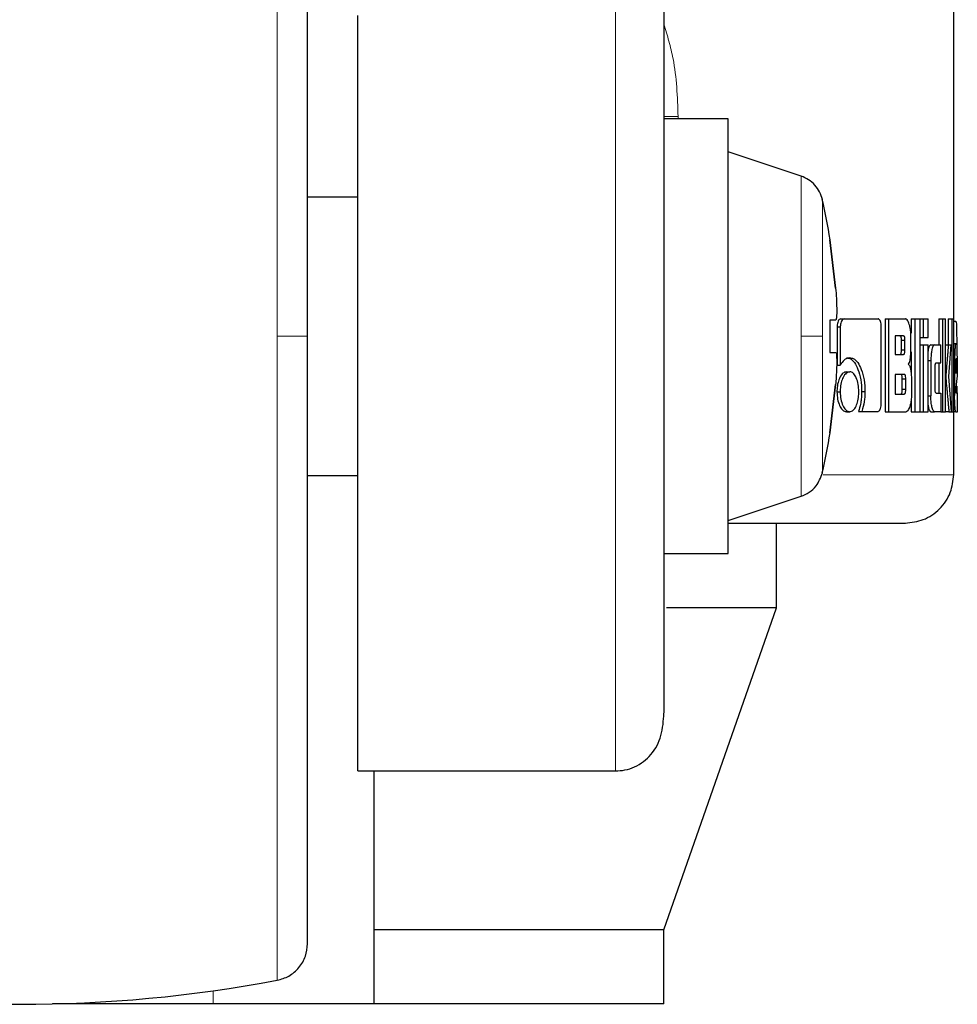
# Model space of a CAD drawing. Header units: millimetres. Extents: x 31 to 245, y 68 to 148.
# Tile 60 of 72: x 219.33 to 220.34, y 67.53 to 68.6. Entities that reach past the tile are written whole.
import ezdxf

# ---------------------------------------------------------------- set-up
doc = ezdxf.new("R2010")
doc.units = ezdxf.units.MM
doc.linetypes.add('PHANTOM', pattern=[12.7, 6.35, -1.27, 1.27, -1.27, 1.27, -1.27])

msp = doc.modelspace()

# ---------------------------------------------------------------- linework, layer by layer
at = {"color": 7, "linetype": 'Continuous', "lineweight": 25}
for p, q in [((220.3355, 68.2468), (220.3355, 69.4936)), ((219.6935, 67.7863), (219.6935, 68.6006)), ((220.0926, 68.489), (220.0232, 68.489)), ((220.0926, 68.2548), (220.0926, 68.489)), ((220.1711, 68.4273), (220.0926, 68.4535)), ((219.6935, 68.4048), (219.6392, 68.4048)), ((220.2021, 68.3589), (220.2023, 68.3589)), ((220.2021, 68.3589), (220.2083, 68.3068)), ((220.2083, 68.3068), (220.2021, 68.3589)), ((220.2083, 68.2721), (220.2021, 68.2721)), ((220.2021, 68.2721), (220.2021, 68.2374)), ((220.2083, 68.2721), (220.2021, 68.2721)), ((220.2139, 68.2735), (220.2174, 68.2735)), ((220.2174, 68.2735), (220.254, 68.2735)), ((220.2615, 68.2735), (220.2615, 68.1735)), ((220.2615, 68.2735), (220.2652, 68.2735)), ((220.2652, 68.2735), (220.2652, 68.1735)), ((220.2652, 68.2735), (220.2834, 68.2735)), ((220.2896, 68.2735), (220.2896, 68.258)), ((220.2896, 68.2735), (220.2935, 68.2735)), ((220.2935, 68.2735), (220.2993, 68.2735)), ((220.2935, 68.2735), (220.2935, 68.1735)), ((220.2993, 68.1735), (220.2993, 68.2735)), ((220.2993, 68.2735), (220.3027, 68.2735)), ((220.3027, 68.2735), (220.3027, 68.2535)), ((220.3027, 68.2735), (220.3078, 68.2735)), ((220.3078, 68.2535), (220.3078, 68.2735)), ((220.3194, 68.2735), (220.3194, 68.2456)), ((220.3194, 68.2735), (220.3234, 68.2735)), ((220.3234, 68.2735), (220.3267, 68.2735)), ((220.3234, 68.2735), (220.3234, 68.1735)), ((220.3267, 68.1735), (220.3267, 68.2735)), ((220.3295, 68.2735), (220.3295, 68.2455)), ((220.3295, 68.2735), (220.3335, 68.2735)), ((220.3335, 68.2735), (220.3335, 68.1735)), ((220.3335, 68.2735), (220.3355, 68.2735)), ((220.3355, 68.1735), (220.3355, 68.2735)), ((220.3355, 68.2712), (220.3374, 68.2712)), ((220.2098, 68.265), (220.2098, 68.2237)), ((220.2098, 68.265), (220.2133, 68.265)), ((220.2133, 68.265), (220.2133, 68.2237)), ((220.2574, 68.1823), (220.2574, 68.265)), ((220.0926, 68.0206), (220.0926, 68.2548)), ((220.2813, 68.2551), (220.2725, 68.2551)), ((220.2725, 68.2551), (220.2725, 68.2353)), ((220.2792, 68.2403), (220.2792, 68.2501)), ((220.283, 68.2501), (220.2792, 68.2501)), ((220.283, 68.2403), (220.283, 68.2501)), ((220.2894, 68.243), (220.2894, 68.255)), ((220.2993, 68.2535), (220.3027, 68.2535)), ((220.3027, 68.2535), (220.3078, 68.2535)), ((220.3355, 68.2468), (220.3377, 68.2468)), ((220.3377, 68.2468), (220.339, 68.2468)), ((220.3387, 68.247), (220.3387, 68.2468)), ((220.2021, 68.2374), (220.2083, 68.2374)), ((220.2725, 68.2353), (220.2813, 68.2353)), ((220.2792, 68.2403), (220.283, 68.2403)), ((220.2896, 68.2381), (220.2896, 68.2135)), ((220.2993, 68.2455), (220.3027, 68.2455)), ((220.3027, 68.2455), (220.3078, 68.2455)), ((220.3027, 68.2455), (220.3027, 68.1735)), ((220.3078, 68.1735), (220.3078, 68.2455)), ((220.3108, 68.2456), (220.3147, 68.2456)), ((220.3147, 68.2456), (220.3215, 68.2456)), ((220.3215, 68.226), (220.3215, 68.2456)), ((220.3267, 68.2455), (220.3298, 68.2455)), ((220.3298, 68.2455), (220.3326, 68.2455)), ((220.3301, 68.2113), (220.3326, 68.2455)), ((220.3078, 68.2286), (220.3109, 68.2286)), ((220.3109, 68.2286), (220.3109, 68.1905)), ((220.3165, 68.226), (220.3215, 68.226)), ((220.3194, 68.226), (220.3194, 68.1936)), ((220.3355, 68.2295), (220.3365, 68.2295)), ((220.3365, 68.2295), (220.3365, 68.1908)), ((220.3378, 68.2256), (220.3378, 68.2147)), ((220.339, 68.2254), (220.3378, 68.2254)), ((220.3388, 68.2305), (220.338, 68.2305)), ((220.339, 68.2236), (220.339, 68.2254)), ((220.3394, 68.212), (220.3394, 68.2295)), ((220.2098, 68.2237), (220.2133, 68.2237)), ((220.2199, 68.2164), (220.2234, 68.2164)), ((220.3154, 68.1986), (220.3154, 68.2211)), ((220.3378, 68.2147), (220.339, 68.2236)), ((220.339, 68.2236), (220.3378, 68.2236)), ((220.2822, 68.2137), (220.2725, 68.2137)), ((220.2725, 68.2137), (220.2725, 68.1925)), ((220.2801, 68.1975), (220.2801, 68.2087)), ((220.2838, 68.2087), (220.2801, 68.2087)), ((220.2838, 68.1975), (220.2838, 68.2087)), ((220.29, 68.2062), (220.29, 68.192)), ((220.3267, 68.2113), (220.327, 68.2113)), ((220.3331, 68.1735), (220.3301, 68.2113)), ((220.3378, 68.1967), (220.3394, 68.212)), ((220.2083, 68.2027), (220.2021, 68.1507)), ((220.2021, 68.1507), (220.2083, 68.2027)), ((220.2097, 68.195), (220.2132, 68.195)), ((220.2363, 68.1951), (220.2399, 68.1951)), ((220.2838, 68.1975), (220.2801, 68.1975)), ((220.3165, 68.1936), (220.3215, 68.1936)), ((220.3215, 68.1936), (220.3215, 68.1735)), ((220.3379, 68.1939), (220.3394, 68.1939)), ((220.3387, 68.2011), (220.3387, 68.1947)), ((220.3394, 68.1735), (220.3394, 68.1939)), ((220.2725, 68.1925), (220.2822, 68.1925)), ((220.2896, 68.186), (220.2896, 68.1735)), ((220.3078, 68.1905), (220.3109, 68.1905)), ((220.3355, 68.1908), (220.3365, 68.1908)), ((220.2199, 68.1735), (220.2234, 68.1735)), ((220.2329, 68.1738), (220.2365, 68.1738)), ((220.2365, 68.1738), (220.254, 68.1738)), ((220.2615, 68.1735), (220.2652, 68.1735)), ((220.2652, 68.1735), (220.2841, 68.1735)), ((220.2896, 68.1735), (220.2935, 68.1735)), ((220.2935, 68.1735), (220.2993, 68.1735)), ((220.2993, 68.1735), (220.3027, 68.1735)), ((220.3027, 68.1735), (220.3078, 68.1735)), ((220.3108, 68.1735), (220.3147, 68.1735)), ((220.3215, 68.1735), (220.3147, 68.1735)), ((220.3215, 68.1735), (220.3234, 68.1735)), ((220.3234, 68.1735), (220.3267, 68.1735)), ((220.3303, 68.1735), (220.3267, 68.1735)), ((220.3303, 68.1735), (220.3331, 68.1735)), ((220.3331, 68.1735), (220.3335, 68.1735)), ((220.3335, 68.1735), (220.3355, 68.1735)), ((220.3355, 68.1056), (220.3355, 68.1735)), ((220.3377, 68.1735), (220.3355, 68.1735)), ((220.3377, 68.1735), (220.3394, 68.1735)), ((220.2023, 68.1507), (220.2021, 68.1507)), ((219.6392, 68.1048), (219.6935, 68.1048)), ((220.0926, 68.0561), (220.1711, 68.0823)), ((220.1446, 67.9622), (220.1446, 68.0535)), ((220.0232, 68.0206), (220.0926, 68.0206)), ((220.0232, 67.6152), (220.1446, 67.9622)), ((220.1446, 67.9622), (220.0261, 67.9622)), ((219.6935, 67.7863), (219.9711, 67.7863)), ((219.7109, 67.6152), (219.7109, 67.7863)), ((220.0232, 67.6152), (219.7109, 67.6152)), ((219.7109, 67.5352), (219.7109, 67.6152)), ((220.0232, 67.5352), (220.0232, 67.6152)), ((219.5374, 67.5352), (219.3646, 67.5352)), ((219.7109, 67.5352), (219.5374, 67.5352)), ((220.0232, 67.5352), (219.7109, 67.5352))]:
    msp.add_line(p, q, dxfattribs=at)
at = {"color": 8, "linetype": 'PHANTOM', "lineweight": 18}
for p, q in [((219.6065, 68.9489), (219.6065, 68.2548)), ((219.9711, 68.6464), (219.9711, 67.7863)), ((220.0385, 68.4918), (220.0232, 68.4918)), ((220.0385, 68.489), (220.0385, 68.4918)), ((220.1711, 68.4273), (220.1711, 68.2548)), ((220.194, 68.2548), (220.194, 68.4021)), ((219.6065, 68.2548), (219.6065, 67.5607)), ((220.1711, 68.2548), (220.1711, 68.0823)), ((220.194, 68.1075), (220.194, 68.2548)), ((220.3387, 68.247), (220.3355, 68.247)), ((220.3355, 68.1056), (220.195, 68.1056)), ((219.5374, 67.5493), (219.5374, 67.5352))]:
    msp.add_line(p, q, dxfattribs=at)
at = {"color": 7, "linetype": 'Continuous', "lineweight": 25}
for centre, radius, start, end in [((219.548, 68.2548), 0.6625, 9.0401, 12.8479), ((219.548, 68.2548), 0.6625, 347.1521, 350.9599), ((219.3292, 69.0348), 1.5, 259.3429, 280.6571)]:
    msp.add_arc(centre, radius, start, end, dxfattribs=at)
for points, knots in [([(219.6392, 68.2548), (219.6392, 68.2742), (219.6392, 68.3142), (219.6392, 68.3756), (219.6392, 68.4408), (219.6392, 68.5092), (219.6392, 68.5799), (219.6392, 68.644), (219.6392, 68.7008), (219.6392, 68.7498), (219.6392, 68.7948), (219.6392, 68.8342), (219.6392, 68.8669), (219.6392, 68.891), (219.6392, 68.9067), (219.6392, 68.9086), (219.6392, 68.9096)], [0, 0, 0, 0, 0.056514, 0.116768, 0.180699, 0.251724, 0.328022, 0.409681, 0.474925, 0.543225, 0.614383, 0.68811, 0.76403, 0.841683, 0.920535, 1, 1, 1, 1]), ([(220.0232, 68.6497), (220.0232, 68.6492), (220.0232, 68.6426), (220.0232, 68.6169), (220.0232, 68.5738), (220.0232, 68.5207), (220.0232, 68.4629), (220.0232, 68.403), (220.0232, 68.3441), (220.0232, 68.2881), (220.0232, 68.2347), (220.0232, 68.1816), (220.0232, 68.1266), (220.0232, 68.0697), (220.0232, 68.0129), (220.0232, 67.9591), (220.0232, 67.9112), (220.0232, 67.8743), (220.0232, 67.8534), (220.0232, 67.8495), (220.0232, 67.8491)], [0, 0, 0, 0, 0.006813, 0.078905, 0.149595, 0.217782, 0.282593, 0.34343, 0.399957, 0.452071, 0.499845, 0.54759, 0.599674, 0.656171, 0.716979, 0.781765, 0.849931, 0.920608, 0.992694, 1, 1, 1, 1]), ([(220.194, 68.4021), (220.1931, 68.4049), (220.1914, 68.4106), (220.1861, 68.4179), (220.1793, 68.4239), (220.1738, 68.4262), (220.1711, 68.4273)], [0, 0, 0, 0, 0.245857, 0.499992, 0.754147, 1, 1, 1, 1]), ([(220.2083, 68.3068), (220.2086, 68.303), (220.2091, 68.2952), (220.2095, 68.2848), (220.2094, 68.277), (220.2089, 68.2727), (220.2085, 68.2723), (220.2083, 68.2721)], [0, 0, 0, 0, 0.214177, 0.428387, 0.64187, 0.855046, 1, 1, 1, 1]), ([(220.2139, 68.2735), (220.2133, 68.2734), (220.2122, 68.2731), (220.2109, 68.2711), (220.2101, 68.2686), (220.2099, 68.2664), (220.2098, 68.2653), (220.2098, 68.265)], [0, 0, 0, 0, 0.270798, 0.516551, 0.734663, 0.950519, 1, 1, 1, 1]), ([(220.2174, 68.2735), (220.2169, 68.2734), (220.2159, 68.2732), (220.2146, 68.2714), (220.2137, 68.2691), (220.2134, 68.2668), (220.2133, 68.2654), (220.2133, 68.265)], [0, 0, 0, 0, 0.237857, 0.478389, 0.691212, 0.914873, 1, 1, 1, 1]), ([(220.2574, 68.265), (220.2573, 68.2661), (220.2573, 68.2682), (220.2566, 68.2707), (220.2557, 68.2725), (220.2548, 68.2734), (220.2542, 68.2735), (220.254, 68.2735)], [0, 0, 0, 0, 0.231939, 0.466708, 0.674305, 0.86688, 1, 1, 1, 1]), ([(220.2894, 68.255), (220.2893, 68.2571), (220.2892, 68.2611), (220.288, 68.2668), (220.2864, 68.2712), (220.2847, 68.2733), (220.2838, 68.2735), (220.2834, 68.2735)], [0, 0, 0, 0, 0.21122, 0.417828, 0.697624, 0.899588, 1, 1, 1, 1]), ([(220.3374, 68.2712), (220.3376, 68.2711), (220.3379, 68.2709), (220.3383, 68.269), (220.3385, 68.2654), (220.3386, 68.2602), (220.3387, 68.2539), (220.3387, 68.2491), (220.3387, 68.247)], [0, 0, 0, 0, 0.202658, 0.40728, 0.523054, 0.638656, 0.845684, 1, 1, 1, 1]), ([(219.6392, 67.6), (219.6392, 67.601), (219.6392, 67.6029), (219.6392, 67.6185), (219.6392, 67.6427), (219.6392, 67.6753), (219.6392, 67.7148), (219.6392, 67.7598), (219.6392, 67.8088), (219.6392, 67.8655), (219.6392, 67.9297), (219.6392, 68.0004), (219.6392, 68.0791), (219.6392, 68.1638), (219.6392, 68.2257), (219.6392, 68.2548)], [0, 0, 0, 0, 0.079472, 0.158331, 0.23599, 0.311917, 0.38565, 0.456814, 0.52512, 0.59037, 0.672044, 0.748349, 0.819371, 0.915252, 1, 1, 1, 1]), ([(220.2792, 68.2501), (220.2792, 68.251), (220.2792, 68.2522), (220.2789, 68.2537), (220.2785, 68.2546), (220.2781, 68.255), (220.2777, 68.2551), (220.2776, 68.2551)], [0, 0, 0, 0, 0.316315, 0.470119, 0.624952, 0.841307, 1, 1, 1, 1]), ([(220.283, 68.2501), (220.283, 68.251), (220.283, 68.2522), (220.2827, 68.2537), (220.2823, 68.2546), (220.2818, 68.255), (220.2815, 68.2551), (220.2813, 68.2551)], [0, 0, 0, 0, 0.314536, 0.468267, 0.623009, 0.839697, 1, 1, 1, 1]), ([(220.3377, 68.2468), (220.3375, 68.2466), (220.3373, 68.2462), (220.3369, 68.2424), (220.3366, 68.2375), (220.3365, 68.2329), (220.3365, 68.2302), (220.3365, 68.2295)], [0, 0, 0, 0, 0.242836, 0.487172, 0.701508, 0.919939, 1, 1, 1, 1]), ([(220.3394, 68.2295), (220.3394, 68.2317), (220.3394, 68.2362), (220.3393, 68.2415), (220.3392, 68.2453), (220.3391, 68.2467), (220.339, 68.2468), (220.339, 68.2468)], [0, 0, 0, 0, 0.242786, 0.486972, 0.700859, 0.920396, 1, 1, 1, 1]), ([(220.2083, 68.2374), (220.2086, 68.2371), (220.2091, 68.2363), (220.2095, 68.2303), (220.2094, 68.2216), (220.2089, 68.2118), (220.2085, 68.2054), (220.2083, 68.2027)], [0, 0, 0, 0, 0.214175, 0.428384, 0.64187, 0.855044, 1, 1, 1, 1]), ([(220.2776, 68.2353), (220.2779, 68.2354), (220.2783, 68.2355), (220.2788, 68.2363), (220.2791, 68.2374), (220.2792, 68.2388), (220.2792, 68.2398), (220.2792, 68.2403)], [0, 0, 0, 0, 0.3057757, 0.4630062, 0.6211447, 0.8207487, 1, 1, 1, 1]), ([(220.2813, 68.2353), (220.2816, 68.2354), (220.282, 68.2354), (220.2825, 68.2362), (220.2828, 68.2372), (220.283, 68.2387), (220.283, 68.2398), (220.283, 68.2403)], [0, 0, 0, 0, 0.272579, 0.436168, 0.601218, 0.792513, 1, 1, 1, 1]), ([(220.2866, 68.2247), (220.287, 68.2253), (220.2877, 68.2262), (220.2886, 68.2293), (220.2892, 68.2349), (220.2893, 68.2397), (220.2894, 68.243)], [0, 0, 0, 0, 0.186525, 0.343312, 0.548846, 1, 1, 1, 1]), ([(220.3108, 68.2456), (220.3104, 68.2453), (220.3094, 68.2449), (220.3083, 68.2419), (220.3079, 68.2394), (220.3078, 68.2388)], [0, 0, 0, 0, 0.419112, 0.841407, 1, 1, 1, 1]), ([(220.3147, 68.2456), (220.3143, 68.2454), (220.3133, 68.2449), (220.3121, 68.2411), (220.3112, 68.2362), (220.3109, 68.2318), (220.3109, 68.2292), (220.3109, 68.2286)], [0, 0, 0, 0, 0.246105, 0.494078, 0.706473, 0.932693, 1, 1, 1, 1]), ([(220.3298, 68.2455), (220.3296, 68.2432), (220.3294, 68.2407), (220.3291, 68.2379), (220.3291, 68.2374), (220.329, 68.2366), (220.329, 68.236), (220.3289, 68.2355), (220.3289, 68.235), (220.3289, 68.2344), (220.3288, 68.2339), (220.3288, 68.2333), (220.3287, 68.2328), (220.3287, 68.2324), (220.3286, 68.232), (220.3286, 68.2315), (220.3286, 68.2309), (220.3285, 68.2299), (220.3282, 68.2267), (220.3278, 68.2227), (220.3275, 68.2186), (220.3273, 68.2165), (220.3271, 68.2144), (220.3271, 68.2127), (220.327, 68.2113)], [0, 0, 0, 0, 0.2070185, 0.2199557, 0.2458341, 0.2587699, 0.284647, 0.2975883, 0.3105263, 0.3234621, 0.3493399, 0.3622798, 0.3752197, 0.3881563, 0.4010962, 0.4140347, 0.4269717, 0.4528481, 0.5046027, 0.7116205, 0.8151296, 0.8668842, 0.8927659, 1, 1, 1, 1]), ([(220.2235, 68.2315), (220.2222, 68.2313), (220.2193, 68.231), (220.2158, 68.2279), (220.2139, 68.2247), (220.2133, 68.2237)], [0, 0, 0, 0, 0.350323, 0.792553, 1, 1, 1, 1]), ([(220.2199, 68.2315), (220.2212, 68.2314), (220.2242, 68.231), (220.2286, 68.227), (220.2327, 68.2191), (220.2358, 68.2082), (220.2361, 68.1995), (220.2363, 68.1951)], [0, 0, 0, 0, 0.1405404, 0.3423151, 0.5432084, 0.7718772, 1, 1, 1, 1]), ([(220.2235, 68.2315), (220.2247, 68.2314), (220.2278, 68.231), (220.2322, 68.2269), (220.2363, 68.219), (220.2394, 68.2082), (220.2397, 68.1994), (220.2399, 68.1951)], [0, 0, 0, 0, 0.1416693, 0.3442154, 0.5459434, 0.7751972, 1, 1, 1, 1]), ([(220.2866, 68.2247), (220.287, 68.2243), (220.2879, 68.2234), (220.2889, 68.22), (220.2898, 68.2141), (220.2899, 68.2092), (220.29, 68.2062)], [0, 0, 0, 0, 0.175777, 0.369292, 0.61278, 1, 1, 1, 1]), ([(220.3154, 68.2211), (220.3154, 68.2217), (220.3154, 68.2229), (220.3156, 68.2243), (220.3158, 68.2253), (220.3161, 68.226), (220.3164, 68.226), (220.3165, 68.226)], [0, 0, 0, 0, 0.249264, 0.412067, 0.576369, 0.763954, 1, 1, 1, 1]), ([(220.338, 68.2305), (220.338, 68.2304), (220.3379, 68.2303), (220.3378, 68.2291), (220.3378, 68.2276), (220.3378, 68.2263), (220.3378, 68.2256), (220.3378, 68.2256)], [0, 0, 0, 0, 0.272019, 0.519327, 0.755432, 0.965058, 1, 1, 1, 1]), ([(220.339, 68.2254), (220.339, 68.2262), (220.339, 68.2274), (220.3389, 68.2289), (220.3389, 68.2298), (220.3388, 68.2304), (220.3388, 68.2305), (220.3388, 68.2305)], [0, 0, 0, 0, 0.2732987, 0.4362417, 0.6005099, 0.749589, 1, 1, 1, 1]), ([(220.2199, 68.2164), (220.2186, 68.2162), (220.2161, 68.2156), (220.2129, 68.211), (220.2106, 68.205), (220.2098, 68.1993), (220.2097, 68.1959), (220.2097, 68.195)], [0, 0, 0, 0, 0.241038, 0.484145, 0.693269, 0.917413, 1, 1, 1, 1]), ([(220.2234, 68.2164), (220.2221, 68.2162), (220.2196, 68.2156), (220.2164, 68.211), (220.2141, 68.2049), (220.2133, 68.1992), (220.2132, 68.1958), (220.2132, 68.195)], [0, 0, 0, 0, 0.242994, 0.488114, 0.698162, 0.921108, 1, 1, 1, 1]), ([(220.2333, 68.195), (220.2331, 68.1977), (220.2329, 68.2032), (220.2308, 68.2099), (220.228, 68.2146), (220.2254, 68.2163), (220.2238, 68.2164), (220.2234, 68.2164)], [0, 0, 0, 0, 0.243034, 0.488086, 0.700004, 0.923078, 1, 1, 1, 1]), ([(220.2801, 68.2087), (220.28, 68.2096), (220.28, 68.2109), (220.2797, 68.2124), (220.2793, 68.2132), (220.2789, 68.2137), (220.2786, 68.2137), (220.2784, 68.2137)], [0, 0, 0, 0, 0.32277, 0.475922, 0.63018, 0.845274, 1, 1, 1, 1]), ([(220.2838, 68.2087), (220.2838, 68.2096), (220.2838, 68.2109), (220.2835, 68.2124), (220.2831, 68.2132), (220.2827, 68.2137), (220.2823, 68.2137), (220.2822, 68.2137)], [0, 0, 0, 0, 0.320931, 0.474029, 0.628213, 0.843734, 1, 1, 1, 1]), ([(220.327, 68.2113), (220.327, 68.2104), (220.3271, 68.2086), (220.3275, 68.2038), (220.3279, 68.1996), (220.3283, 68.1961), (220.3283, 68.1956), (220.3284, 68.1951), (220.3284, 68.1944), (220.3286, 68.1923), (220.3288, 68.1899), (220.3291, 68.1876), (220.3292, 68.186), (220.3293, 68.1845), (220.3296, 68.1817), (220.3299, 68.1782), (220.3302, 68.1751), (220.3303, 68.1735)], [0, 0, 0, 0, 0.06175, 0.125049, 0.377859, 0.393646, 0.409434, 0.417326, 0.433114, 0.464686, 0.590981, 0.622555, 0.654127, 0.717275, 0.748851, 0.875145, 1, 1, 1, 1]), ([(220.2097, 68.195), (220.2098, 68.1922), (220.2101, 68.1868), (220.2123, 68.1801), (220.2152, 68.1754), (220.2178, 68.1737), (220.2194, 68.1736), (220.2199, 68.1735)], [0, 0, 0, 0, 0.241032, 0.484245, 0.693475, 0.913006, 1, 1, 1, 1]), ([(220.2132, 68.195), (220.2133, 68.1922), (220.2136, 68.1867), (220.2159, 68.18), (220.2188, 68.1754), (220.2214, 68.1737), (220.223, 68.1736), (220.2234, 68.1735)], [0, 0, 0, 0, 0.243081, 0.488338, 0.697761, 0.91662, 1, 1, 1, 1]), ([(220.2234, 68.1735), (220.2247, 68.1738), (220.2273, 68.1743), (220.2303, 68.179), (220.2324, 68.185), (220.2332, 68.1907), (220.2332, 68.194), (220.2333, 68.195)], [0, 0, 0, 0, 0.2429621, 0.4880197, 0.7010395, 0.9191415, 1, 1, 1, 1]), ([(220.2363, 68.1951), (220.2362, 68.1924), (220.2361, 68.1878), (220.2349, 68.1805), (220.2337, 68.1763), (220.2329, 68.1738)], [0, 0, 0, 0, 0.347834, 0.596134, 1, 1, 1, 1]), ([(220.2399, 68.1951), (220.2398, 68.1924), (220.2396, 68.1858), (220.2381, 68.1786), (220.2368, 68.1747), (220.2365, 68.1738)], [0, 0, 0, 0, 0.351406, 0.854003, 1, 1, 1, 1]), ([(220.2784, 68.1925), (220.2787, 68.1926), (220.2791, 68.1926), (220.2795, 68.1934), (220.2799, 68.1944), (220.28, 68.1959), (220.2801, 68.197), (220.2801, 68.1975)], [0, 0, 0, 0, 0.271718, 0.432003, 0.593897, 0.793199, 1, 1, 1, 1]), ([(220.2822, 68.1925), (220.2824, 68.1926), (220.2828, 68.1926), (220.2833, 68.1933), (220.2836, 68.1944), (220.2838, 68.1959), (220.2838, 68.197), (220.2838, 68.1975)], [0, 0, 0, 0, 0.266532, 0.428939, 0.593013, 0.790472, 1, 1, 1, 1]), ([(220.3165, 68.1936), (220.3163, 68.1936), (220.316, 68.1937), (220.3157, 68.1946), (220.3155, 68.1957), (220.3154, 68.1971), (220.3154, 68.1981), (220.3154, 68.1986)], [0, 0, 0, 0, 0.324311, 0.475644, 0.626732, 0.831182, 1, 1, 1, 1]), ([(220.3379, 68.1939), (220.3379, 68.1939), (220.3379, 68.1939), (220.3378, 68.1943), (220.3378, 68.1946), (220.3378, 68.1954), (220.3378, 68.1961), (220.3378, 68.1967)], [0, 0, 0, 0, 0.334862, 0.463154, 0.56264, 0.662371, 1, 1, 1, 1]), ([(220.254, 68.1738), (220.2544, 68.1739), (220.2552, 68.1741), (220.2563, 68.1759), (220.2571, 68.1782), (220.2573, 68.1805), (220.2574, 68.1819), (220.2574, 68.1823)], [0, 0, 0, 0, 0.237295, 0.477443, 0.69286, 0.918193, 1, 1, 1, 1]), ([(220.29, 68.192), (220.2899, 68.1899), (220.2898, 68.1859), (220.2886, 68.1802), (220.287, 68.1757), (220.2853, 68.1737), (220.2844, 68.1736), (220.2841, 68.1735)], [0, 0, 0, 0, 0.212316, 0.418125, 0.699483, 0.905993, 1, 1, 1, 1]), ([(220.3147, 68.1735), (220.3142, 68.1738), (220.3132, 68.1742), (220.312, 68.1782), (220.3111, 68.1833), (220.3109, 68.1876), (220.3109, 68.19), (220.3109, 68.1905)], [0, 0, 0, 0, 0.2545695, 0.5106729, 0.728411, 0.9452425, 1, 1, 1, 1]), ([(220.3377, 68.1735), (220.3375, 68.1737), (220.3373, 68.1742), (220.3369, 68.178), (220.3366, 68.183), (220.3365, 68.1875), (220.3365, 68.1901), (220.3365, 68.1908)], [0, 0, 0, 0, 0.24653, 0.49487, 0.706884, 0.924833, 1, 1, 1, 1]), ([(220.3078, 68.1805), (220.3079, 68.1797), (220.3083, 68.1773), (220.3093, 68.1747), (220.3102, 68.1736), (220.3107, 68.1735), (220.3108, 68.1735)], [0, 0, 0, 0, 0.174169, 0.543761, 0.911642, 1, 1, 1, 1]), ([(220.1711, 68.0823), (220.1741, 68.0836), (220.1802, 68.0862), (220.1891, 68.0944), (220.1921, 68.1026), (220.194, 68.1075)], [0, 0, 0, 0, 0.276677, 0.562552, 1, 1, 1, 1]), ([(220.2834, 68.0535), (220.29, 68.0542), (220.3001, 68.0553), (220.3122, 68.0618), (220.3205, 68.0685), (220.3272, 68.0769), (220.3337, 68.089), (220.3348, 68.099), (220.3355, 68.1056)], [0, 0, 0, 0, 0.239835, 0.368837, 0.50051, 0.632116, 0.760911, 1, 1, 1, 1]), ([(220.0928, 68.0535), (220.095, 68.0535), (220.1232, 68.0535), (220.1661, 68.0535), (220.2189, 68.0535), (220.2559, 68.0535), (220.2792, 68.0535), (220.282, 68.0535), (220.2834, 68.0535)], [0, 0, 0, 0, 0.017448, 0.21436, 0.412629, 0.610642, 0.806837, 1, 1, 1, 1]), ([(219.9711, 67.7863), (219.9746, 67.7865), (219.9819, 67.787), (219.9962, 67.7919), (220.0116, 67.8042), (220.0219, 67.8254), (220.0227, 67.8404), (220.0232, 67.8485)], [0, 0, 0, 0, 0.086448, 0.184454, 0.414333, 0.687433, 1, 1, 1, 1]), ([(219.6065, 67.5607), (219.6109, 67.5619), (219.6198, 67.5645), (219.6305, 67.5739), (219.6378, 67.5863), (219.6387, 67.5955), (219.6392, 67.6)], [0, 0, 0, 0, 0.242354, 0.499999, 0.757642, 1, 1, 1, 1])]:
    msp.add_open_spline(points, degree=3, knots=knots, dxfattribs=at)
at = {"color": 8, "linetype": 'PHANTOM', "lineweight": 18}
for points, knots in [([(220.0232, 68.5912), (220.0269, 68.5789), (220.0365, 68.5473), (220.0378, 68.5129), (220.0385, 68.4918)], [0, 0, 0, 0, 0.38806, 1, 1, 1, 1]), ([(219.6065, 68.2548), (219.6114, 68.2548), (219.6214, 68.2548), (219.632, 68.2548), (219.6381, 68.2548), (219.6388, 68.2548), (219.6392, 68.2548)], [0, 0, 0, 0, 0.272473, 0.561856, 0.78752, 1, 1, 1, 1]), ([(220.194, 68.2548), (220.193, 68.2548), (220.1909, 68.2548), (220.1836, 68.2548), (220.1758, 68.2548), (220.1711, 68.2548)], [0, 0, 0, 0, 0.27668, 0.562563, 1, 1, 1, 1])]:
    msp.add_open_spline(points, degree=3, knots=knots, dxfattribs=at)

doc.saveas('drawing.dxf')
